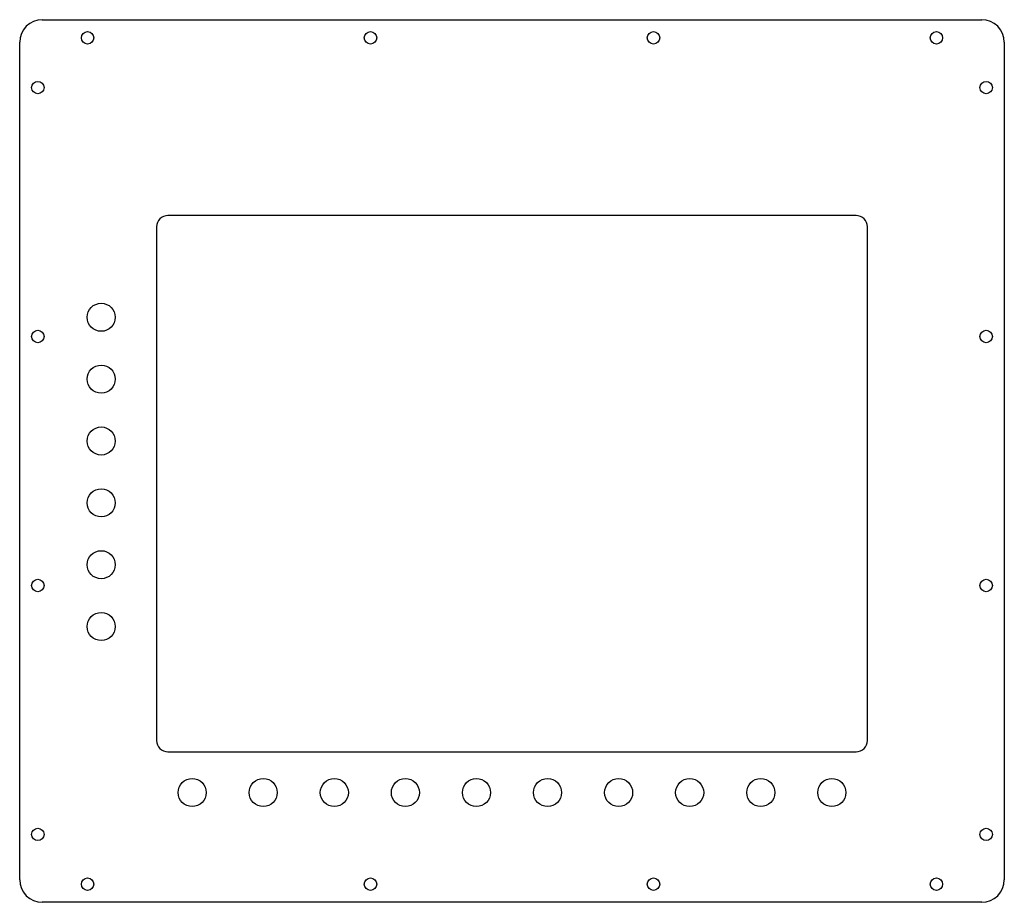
# Model space of a CAD drawing. Header units: millimetres. Extents: x -694 to 338, y 16 to 743.
# Tile 20 of 20: x -97 to 338, y 339 to 729. Entities that reach past the tile are written whole.
import ezdxf

# ---------------------------------------------------------------- set-up
doc = ezdxf.new("R2010")
doc.units = ezdxf.units.MM
doc.header["$LTSCALE"] = 19.36
doc.layers.get('0').update_dxf_attribs({"linetype": 'CONTINUOUS'})

msp = doc.modelspace()

# ---------------------------------------------------------------- linework, layer by layer
at = {"color": 7, "linetype": 'CONTINUOUS'}
for p, q in [((-86.76693, 729.1745), (328.23307, 729.1745)), ((-96.76693, 349.1745), (-96.76693, 719.1745)), ((338.23307, 719.1745), (338.23307, 349.1745)), ((272.73307, 642.6745), (-31.26693, 642.6745)), ((-36.26693, 637.6745), (-36.26693, 410.6745)), ((277.73307, 410.6745), (277.73307, 637.6745)), ((-31.26693, 405.6745), (272.73307, 405.6745)), ((328.23307, 339.1745), (-86.76693, 339.1745))]:
    msp.add_line(p, q, dxfattribs=at)
for centre, radius in [((-66.76693, 721.1745), 2.75), ((58.23307, 721.1745), 2.75), ((183.23307, 721.1745), 2.75), ((308.23307, 721.1745), 2.75), ((-88.76693, 699.1745), 2.75), ((330.23307, 699.1745), 2.75), ((-60.76693, 597.6745), 6.2), ((-88.76693, 589.1745), 2.75), ((330.23307, 589.1745), 2.75), ((-60.76693, 570.3415), 6.2), ((-60.76693, 543.0085), 6.2), ((-60.76693, 515.6755), 6.2), ((-60.76693, 488.3425), 6.2), ((-88.76693, 479.1745), 2.75), ((330.23307, 479.1745), 2.75), ((-60.76693, 461.0095), 6.2), ((-20.56693, 387.6745), 6.2), ((10.83307, 387.6745), 6.2), ((42.23307, 387.6745), 6.2), ((73.63307, 387.6745), 6.2), ((105.03307, 387.6745), 6.2), ((136.43307, 387.6745), 6.2), ((167.83307, 387.6745), 6.2), ((199.23307, 387.6745), 6.2), ((230.63307, 387.6745), 6.2), ((262.03307, 387.6745), 6.2), ((-88.76693, 369.1745), 2.75), ((330.23307, 369.1745), 2.75), ((-66.76693, 347.1745), 2.75), ((58.23307, 347.1745), 2.75), ((183.23307, 347.1745), 2.75), ((308.23307, 347.1745), 2.75)]:
    msp.add_circle(centre, radius, dxfattribs=at)
for centre, radius, start, end in [((-86.76693, 719.1745), 10, 90, 180), ((328.23307, 719.1745), 10, 0, 90), ((-31.26693, 637.6745), 5, 90, 180), ((272.73307, 637.6745), 5, 0, 90), ((-31.26693, 410.6745), 5, 180, 270), ((272.73307, 410.6745), 5, 270, 360), ((-86.76693, 349.1745), 10, 180, 270), ((328.23307, 349.1745), 10, 270, 360)]:
    msp.add_arc(centre, radius, start, end, dxfattribs=at)

doc.saveas('drawing.dxf')
